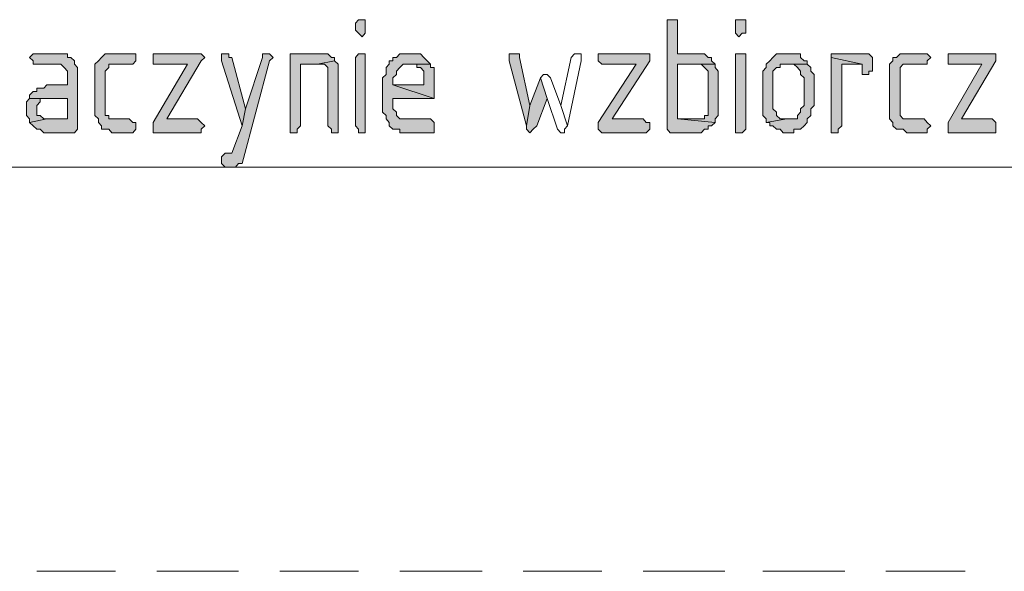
# Model space of a CAD drawing. Header units: inches. Extents: x 1504 to 12593, y -807 to 3183.
# Tile 39 of 256: x 3422 to 3543, y 268 to 336. Entities that reach past the tile are written whole.
import ezdxf

# ---------------------------------------------------------------- set-up
doc = ezdxf.new("R2010")
doc.units = ezdxf.units.IN
doc.header["$MEASUREMENT"] = 0
doc.layers.add('at_Entity', color=7, linetype='Continuous')
doc.layers.add('at_Solid', color=7, linetype='Continuous')

msp = doc.modelspace()

# ---------------------------------------------------------------- hatches: boundary and pattern name
at = {"layer": 'at_Solid', "lineweight": 15}
for points in [[(3464.23, 335.97), (3463.79, 335.97), (3463.4, 335.55), (3463.4, 334.7), (3463.79, 334.29), (3464.23, 333.86), (3464.62, 334.29), (3464.62, 335.97)], [(3502.22, 335.97), (3501.83, 335.97), (3501.83, 322.46), (3502.22, 322.04), (3506.02, 322.04), (3506.46, 322.46), (3506.91, 322.46), (3506.91, 322.88), (3507.3, 322.88), (3507.75, 323.3), (3503.12, 323.73), (3503.12, 330.48), (3507.75, 330.48), (3507.3, 330.91), (3507.3, 331.32), (3506.91, 331.32), (3506.46, 331.75), (3503.12, 331.75), (3503.12, 335.97), (3502.67, 335.97)], [(3510.7, 335.97), (3510.26, 335.97), (3510.26, 334.29), (3510.7, 333.86), (3511.09, 334.29), (3511.54, 334.29), (3511.54, 335.97), (3511.09, 335.97)], [(3426.63, 331.75), (3423.68, 331.75), (3423.23, 331.32), (3423.68, 330.91), (3423.68, 330.48), (3427.08, 330.48), (3427.47, 330.06), (3427.91, 329.64), (3427.91, 327.95), (3425.35, 327.95), (3424.96, 327.52), (3424.12, 327.52), (3424.12, 327.1), (3423.68, 327.1), (3423.23, 326.68), (3423.23, 326.26), (3427.91, 326.26), (3427.91, 323.73), (3425.35, 323.73), (3423.23, 323.3), (3423.68, 322.88), (3424.12, 322.46), (3424.51, 322.46), (3424.96, 322.04), (3428.75, 322.04), (3429.14, 322.46), (3429.14, 329.21), (3429.14, 330.06), (3428.75, 330.48), (3428.75, 330.91), (3428.31, 331.32), (3427.91, 331.32), (3427.91, 331.75), (3427.08, 331.75)], [(3435.5, 331.75), (3432.55, 331.75), (3432.1, 331.32), (3431.71, 330.91), (3431.26, 330.48), (3431.26, 324.99), (3431.26, 324.14), (3431.71, 323.73), (3431.71, 323.3), (3432.1, 322.88), (3432.1, 322.46), (3432.99, 322.46), (3433.38, 322.04), (3435.95, 322.04), (3436.34, 322.46), (3436.34, 323.3), (3435.95, 323.3), (3435.5, 323.73), (3432.99, 323.73), (3432.99, 324.14), (3432.55, 324.14), (3432.55, 329.21), (3432.55, 329.64), (3432.99, 330.06), (3432.99, 330.48), (3435.95, 330.48), (3436.34, 330.91), (3436.34, 331.75), (3435.95, 331.75)], [(3443.93, 331.75), (3438.46, 331.75), (3438.46, 330.48), (3442.7, 330.48), (3438.46, 323.3), (3438.46, 322.04), (3444.37, 322.04), (3444.37, 322.46), (3444.82, 322.88), (3444.37, 323.3), (3443.93, 323.73), (3440.13, 323.73), (3444.37, 330.91), (3444.82, 331.32), (3444.37, 331.75)], [(3452.41, 331.75), (3451.96, 331.75), (3451.96, 331.32), (3449.84, 324.99), (3449.45, 322.88), (3448.17, 319.5), (3447.33, 319.5), (3446.88, 319.08), (3446.88, 318.23), (3447.33, 317.81), (3448.61, 317.81), (3449, 318.23), (3449.45, 318.23), (3452.8, 330.91), (3453.24, 331.32), (3452.8, 331.75)], [(3447.33, 331.75), (3446.88, 331.75), (3446.88, 330.91), (3449.45, 322.88), (3449.84, 324.99), (3448.17, 331.32), (3447.78, 331.32), (3447.78, 331.75)], [(3458.71, 331.75), (3455.36, 331.75), (3455.36, 322.04), (3456.2, 322.04), (3456.2, 322.46), (3456.65, 322.88), (3456.65, 330.48), (3458.71, 330.48), (3460.83, 330.91), (3460.83, 331.32), (3460.44, 331.32), (3459.99, 331.75), (3459.16, 331.75)], [(3464.23, 331.75), (3463.79, 331.75), (3463.4, 331.32), (3463.4, 322.88), (3463.79, 322.46), (3463.79, 322.04), (3464.62, 322.04), (3464.62, 331.75)], [(3470.15, 331.75), (3468.86, 331.75), (3468.47, 331.32), (3468.03, 331.32), (3468.03, 330.91), (3467.58, 330.91), (3467.58, 330.48), (3467.19, 330.06), (3467.19, 329.21), (3466.74, 328.79), (3466.74, 324.99), (3466.74, 324.57), (3467.19, 324.14), (3467.19, 323.73), (3467.58, 323.3), (3467.58, 322.88), (3468.03, 322.46), (3468.86, 322.46), (3468.86, 322.04), (3473.1, 322.04), (3473.1, 323.3), (3472.66, 323.73), (3468.86, 323.73), (3468.47, 324.14), (3468.47, 324.57), (3468.03, 324.99), (3468.03, 326.26), (3473.1, 326.26), (3468.03, 327.95), (3468.03, 328.79), (3468.47, 329.21), (3468.47, 329.64), (3468.86, 330.06), (3469.31, 330.48), (3472.66, 330.48), (3472.27, 330.91), (3471.82, 331.32), (3471.43, 331.75), (3470.54, 331.75)], [(3483.26, 331.75), (3482.36, 331.75), (3482.36, 330.91), (3484.48, 322.88), (3484.93, 325.41), (3483.65, 331.32), (3483.65, 331.75)], [(3498.88, 331.75), (3493.35, 331.75), (3493.35, 330.91), (3493.8, 330.48), (3498.04, 330.48), (3493.35, 323.3), (3493.35, 322.46), (3493.8, 322.04), (3499.27, 322.04), (3499.71, 322.46), (3499.71, 323.3), (3499.27, 323.3), (3498.88, 323.73), (3495.08, 323.73), (3499.71, 330.91), (3499.71, 331.75), (3499.27, 331.75)], [(3510.7, 331.75), (3510.26, 331.75), (3510.26, 322.04), (3511.09, 322.04), (3511.54, 322.46), (3511.54, 331.75), (3511.09, 331.75)], [(3516.62, 331.75), (3515.33, 331.75), (3514.89, 331.32), (3514.5, 330.91), (3514.05, 330.48), (3514.05, 330.06), (3513.66, 329.64), (3513.66, 324.14), (3514.05, 323.73), (3514.05, 323.3), (3516.62, 323.73), (3515.78, 323.73), (3515.33, 324.14), (3515.33, 324.57), (3514.89, 324.99), (3514.89, 329.64), (3515.33, 330.06), (3515.78, 330.06), (3515.78, 330.48), (3519.13, 330.48), (3519.13, 330.91), (3518.74, 330.91), (3518.29, 331.32), (3518.29, 331.75), (3517.01, 331.75)], [(3526.32, 331.75), (3522.08, 331.75), (3522.08, 331.32), (3525.88, 330.48), (3525.88, 329.64), (3525.88, 329.21), (3526.71, 329.21), (3526.71, 329.64), (3527.16, 329.64), (3527.16, 331.32), (3526.71, 331.75)], [(3533.52, 331.75), (3530.56, 331.75), (3530.12, 331.32), (3529.67, 331.32), (3529.67, 330.91), (3529.28, 330.48), (3529.28, 324.99), (3529.28, 323.73), (3529.67, 323.3), (3529.67, 322.88), (3530.12, 322.46), (3530.95, 322.46), (3531.4, 322.04), (3533.91, 322.04), (3533.91, 322.46), (3534.36, 322.88), (3533.91, 323.3), (3533.52, 323.73), (3530.95, 323.73), (3530.56, 324.14), (3530.56, 329.21), (3530.56, 330.06), (3530.95, 330.48), (3533.91, 330.48), (3533.91, 330.91), (3534.36, 331.32), (3533.91, 331.75)], [(3541.94, 331.75), (3536.48, 331.75), (3536.48, 330.48), (3540.66, 330.48), (3536.48, 323.3), (3536.48, 322.04), (3542.39, 322.04), (3542.39, 323.3), (3541.94, 323.73), (3538.15, 323.73), (3542.39, 330.91), (3542.39, 331.75)], [(3460.83, 330.91), (3458.71, 330.48), (3459.6, 330.48), (3459.99, 330.06), (3459.99, 322.88), (3460.44, 322.46), (3460.44, 322.04), (3461.28, 322.04), (3461.28, 329.21), (3461.28, 330.48)], [(3472.66, 330.48), (3470.15, 330.48), (3470.98, 330.48), (3470.98, 330.06), (3471.43, 330.06), (3471.82, 329.64), (3471.82, 327.95), (3468.03, 327.95), (3473.1, 326.26), (3473.1, 330.06), (3472.66, 330.06)], [(3507.75, 330.48), (3505.63, 330.48), (3506.02, 330.48), (3506.46, 330.06), (3506.91, 329.64), (3506.91, 324.14), (3506.46, 324.14), (3506.46, 323.73), (3503.12, 323.73), (3507.75, 323.3), (3507.75, 323.73), (3508.14, 324.14), (3508.14, 329.21), (3508.14, 329.64), (3507.75, 330.06)], [(3519.13, 330.48), (3516.62, 330.48), (3517.45, 330.48), (3517.9, 330.06), (3518.29, 329.64), (3518.29, 329.21), (3518.74, 328.79), (3518.74, 325.41), (3518.29, 324.99), (3518.29, 324.57), (3517.9, 324.14), (3517.9, 323.73), (3516.62, 323.73), (3514.05, 323.3), (3514.5, 323.3), (3514.5, 322.88), (3514.89, 322.88), (3515.33, 322.46), (3515.78, 322.46), (3516.17, 322.04), (3517.45, 322.04), (3517.45, 322.46), (3518.29, 322.46), (3518.74, 322.88), (3519.13, 323.3), (3519.13, 323.73), (3519.57, 324.14), (3519.57, 324.99), (3519.96, 325.41), (3519.96, 329.21), (3519.57, 329.64), (3519.57, 330.06)], [(3522.08, 331.32), (3522.08, 322.04), (3522.92, 322.04), (3522.92, 322.46), (3523.37, 322.88), (3523.37, 330.48), (3525.88, 330.48)], [(3486.21, 328.79), (3484.93, 325.41), (3484.48, 322.88), (3484.48, 322.46), (3484.93, 322.04), (3485.32, 322.46), (3485.77, 322.88), (3487.05, 326.26)], [(3423.23, 326.26), (3422.84, 325.83), (3422.84, 324.99), (3422.84, 324.14), (3423.23, 323.73), (3423.23, 323.3), (3425.35, 323.73), (3424.96, 323.73), (3424.51, 324.14), (3424.12, 324.14), (3424.12, 325.41), (3424.51, 325.83), (3424.51, 326.26), (3427.91, 326.26)]]:
    msp.add_hatch(color=7, dxfattribs=at).paths.add_polyline_path(points)

# ---------------------------------------------------------------- linework, layer by layer
at = {"layer": 'at_Entity', "color": 7, "lineweight": 15}
for p, q in [((3463.79, 335.97), (3463.4, 335.55)), ((3463.4, 335.55), (3463.4, 334.7)), ((3464.23, 335.97), (3463.79, 335.97)), ((3464.62, 335.97), (3464.23, 335.97)), ((3464.62, 334.29), (3464.62, 335.97)), ((3464.62, 335.97), (3464.62, 335.97)), ((3502.22, 335.97), (3501.83, 335.97)), ((3501.83, 335.97), (3501.83, 322.46)), ((3502.67, 335.97), (3502.22, 335.97)), ((3503.12, 335.97), (3502.67, 335.97)), ((3503.12, 331.75), (3503.12, 335.97)), ((3510.7, 335.97), (3510.26, 335.97)), ((3510.26, 335.97), (3510.26, 334.29)), ((3511.09, 335.97), (3510.7, 335.97)), ((3511.54, 335.97), (3511.09, 335.97)), ((3511.54, 334.29), (3511.54, 335.97)), ((3463.4, 334.7), (3463.79, 334.29)), ((3463.79, 334.29), (3463.79, 334.29)), ((3463.79, 334.29), (3464.23, 333.86)), ((3464.23, 333.86), (3464.62, 334.29)), ((3510.26, 334.29), (3510.26, 334.29)), ((3510.26, 334.29), (3510.7, 333.86)), ((3510.7, 333.86), (3511.09, 334.29)), ((3511.09, 334.29), (3511.54, 334.29)), ((3423.68, 331.75), (3423.23, 331.32)), ((3426.63, 331.75), (3423.68, 331.75)), ((3427.08, 331.75), (3426.63, 331.75)), ((3427.91, 331.75), (3427.08, 331.75)), ((3427.91, 331.32), (3427.91, 331.75)), ((3432.55, 331.75), (3432.1, 331.32)), ((3435.5, 331.75), (3432.55, 331.75)), ((3435.95, 331.75), (3435.5, 331.75)), ((3436.34, 331.75), (3435.95, 331.75)), ((3436.34, 330.91), (3436.34, 331.75)), ((3443.93, 331.75), (3438.46, 331.75)), ((3438.46, 331.75), (3438.46, 330.48)), ((3444.37, 331.75), (3443.93, 331.75)), ((3444.82, 331.32), (3444.37, 331.75)), ((3444.37, 331.75), (3444.37, 331.75)), ((3447.33, 331.75), (3446.88, 331.75)), ((3446.88, 331.75), (3446.88, 330.91)), ((3447.78, 331.75), (3447.33, 331.75)), ((3447.78, 331.32), (3447.78, 331.75)), ((3452.41, 331.75), (3451.96, 331.75)), ((3451.96, 331.75), (3451.96, 331.32)), ((3452.8, 331.75), (3452.41, 331.75)), ((3453.24, 331.32), (3452.8, 331.75)), ((3452.8, 331.75), (3452.8, 331.75)), ((3458.71, 331.75), (3455.36, 331.75)), ((3455.36, 331.75), (3455.36, 322.04)), ((3459.16, 331.75), (3458.71, 331.75)), ((3459.99, 331.75), (3459.16, 331.75)), ((3460.44, 331.32), (3459.99, 331.75)), ((3463.79, 331.75), (3463.4, 331.32)), ((3464.23, 331.75), (3463.79, 331.75)), ((3464.62, 331.75), (3464.23, 331.75)), ((3464.62, 322.04), (3464.62, 331.75)), ((3464.62, 331.75), (3464.62, 331.75)), ((3468.86, 331.75), (3468.47, 331.32)), ((3470.15, 331.75), (3468.86, 331.75)), ((3470.54, 331.75), (3470.15, 331.75)), ((3471.43, 331.75), (3470.54, 331.75)), ((3471.82, 331.32), (3471.43, 331.75)), ((3483.26, 331.75), (3482.36, 331.75)), ((3482.36, 331.75), (3482.36, 330.91)), ((3483.65, 331.75), (3483.26, 331.75)), ((3483.65, 331.32), (3483.65, 331.75)), ((3483.65, 331.75), (3483.65, 331.75)), ((3490.4, 331.75), (3490.01, 331.32)), ((3490.84, 331.75), (3490.4, 331.75)), ((3491.23, 331.75), (3490.84, 331.75)), ((3490.84, 331.75), (3490.84, 331.75)), ((3491.23, 331.32), (3491.23, 331.75)), ((3498.88, 331.75), (3493.35, 331.75)), ((3493.35, 331.75), (3493.35, 330.91)), ((3499.27, 331.75), (3498.88, 331.75)), ((3499.71, 331.75), (3499.27, 331.75)), ((3499.71, 330.91), (3499.71, 331.75)), ((3506.46, 331.75), (3503.12, 331.75)), ((3506.91, 331.32), (3506.46, 331.75)), ((3510.7, 331.75), (3510.26, 331.75)), ((3510.26, 331.75), (3510.26, 322.04)), ((3511.09, 331.75), (3510.7, 331.75)), ((3511.54, 331.75), (3511.09, 331.75)), ((3511.54, 322.46), (3511.54, 331.75)), ((3515.33, 331.75), (3514.89, 331.32)), ((3516.62, 331.75), (3515.33, 331.75)), ((3517.01, 331.75), (3516.62, 331.75)), ((3518.29, 331.75), (3517.01, 331.75)), ((3518.29, 331.32), (3518.29, 331.75)), ((3526.32, 331.75), (3522.08, 331.75)), ((3522.08, 331.75), (3522.08, 331.32)), ((3526.71, 331.75), (3526.32, 331.75)), ((3527.16, 331.32), (3526.71, 331.75)), ((3526.71, 331.75), (3526.71, 331.75)), ((3530.56, 331.75), (3530.12, 331.32)), ((3533.52, 331.75), (3530.56, 331.75)), ((3533.91, 331.75), (3533.52, 331.75)), ((3534.36, 331.32), (3533.91, 331.75)), ((3533.91, 331.75), (3533.91, 331.75)), ((3541.94, 331.75), (3536.48, 331.75)), ((3536.48, 331.75), (3536.48, 330.48)), ((3542.39, 331.75), (3541.94, 331.75)), ((3542.39, 330.91), (3542.39, 331.75)), ((3542.39, 331.75), (3542.39, 331.75)), ((3423.23, 331.32), (3423.68, 330.91)), ((3423.68, 330.91), (3423.68, 330.48)), ((3423.68, 330.48), (3427.08, 330.48)), ((3427.08, 330.48), (3427.47, 330.06)), ((3428.31, 331.32), (3427.91, 331.32)), ((3428.75, 330.91), (3428.31, 331.32)), ((3428.75, 330.48), (3428.75, 330.91)), ((3429.14, 330.06), (3428.75, 330.48)), ((3431.71, 330.91), (3431.26, 330.48)), ((3431.26, 330.48), (3431.26, 324.99)), ((3432.1, 331.32), (3431.71, 330.91)), ((3431.71, 330.91), (3431.71, 330.91)), ((3432.1, 331.32), (3432.1, 331.32)), ((3432.99, 330.06), (3432.99, 330.48)), ((3432.99, 330.48), (3435.95, 330.48)), ((3435.95, 330.48), (3436.34, 330.91)), ((3438.46, 330.48), (3442.7, 330.48)), ((3442.7, 330.48), (3438.46, 323.3)), ((3440.13, 323.73), (3444.37, 330.91)), ((3444.37, 330.91), (3444.82, 331.32)), ((3444.37, 330.91), (3444.37, 330.91)), ((3446.88, 330.91), (3449.45, 322.88)), ((3448.17, 331.32), (3447.78, 331.32)), ((3449.84, 324.99), (3448.17, 331.32)), ((3449.45, 318.23), (3452.8, 330.91)), ((3451.96, 331.32), (3449.84, 324.99)), ((3452.8, 330.91), (3453.24, 331.32)), ((3456.65, 322.88), (3456.65, 330.48)), ((3456.65, 330.48), (3458.71, 330.48)), ((3460.83, 330.91), (3458.71, 330.48)), ((3458.71, 330.48), (3460.83, 330.91)), ((3458.71, 330.48), (3459.6, 330.48)), ((3459.6, 330.48), (3459.99, 330.06)), ((3460.83, 331.32), (3460.44, 331.32)), ((3460.83, 330.91), (3460.83, 331.32)), ((3461.28, 330.48), (3460.83, 330.91)), ((3461.28, 329.21), (3461.28, 330.48)), ((3463.4, 331.32), (3463.4, 322.88)), ((3467.58, 330.48), (3467.19, 330.06)), ((3468.03, 330.91), (3467.58, 330.91)), ((3467.58, 330.91), (3467.58, 330.48)), ((3468.47, 331.32), (3468.03, 331.32)), ((3468.03, 331.32), (3468.03, 330.91)), ((3468.86, 330.06), (3469.31, 330.48)), ((3469.31, 330.48), (3472.66, 330.48)), ((3472.66, 330.48), (3470.15, 330.48)), ((3470.15, 330.48), (3470.98, 330.48)), ((3470.98, 330.48), (3470.98, 330.06)), ((3472.27, 330.91), (3471.82, 331.32)), ((3472.66, 330.48), (3472.27, 330.91)), ((3472.27, 330.91), (3472.27, 330.91)), ((3472.66, 330.06), (3472.66, 330.48)), ((3482.36, 330.91), (3484.48, 322.88)), ((3484.93, 325.41), (3483.65, 331.32)), ((3490.01, 331.32), (3488.72, 325.41)), ((3489.56, 322.88), (3491.23, 330.91)), ((3491.23, 330.91), (3491.23, 331.32)), ((3493.35, 330.91), (3493.8, 330.48)), ((3498.04, 330.48), (3493.35, 323.3)), ((3493.8, 330.48), (3498.04, 330.48)), ((3495.08, 323.73), (3499.71, 330.91)), ((3503.12, 323.73), (3503.12, 330.48)), ((3503.12, 330.48), (3507.75, 330.48)), ((3507.75, 330.48), (3505.63, 330.48)), ((3505.63, 330.48), (3506.02, 330.48)), ((3506.02, 330.48), (3506.46, 330.06)), ((3507.3, 331.32), (3506.91, 331.32)), ((3507.3, 330.91), (3507.3, 331.32)), ((3507.75, 330.48), (3507.3, 330.91)), ((3507.75, 330.06), (3507.75, 330.48)), ((3514.5, 330.91), (3514.05, 330.48)), ((3514.05, 330.48), (3514.05, 330.06)), ((3514.89, 331.32), (3514.5, 330.91)), ((3514.5, 330.91), (3514.5, 330.91)), ((3514.89, 331.32), (3514.89, 331.32)), ((3515.78, 330.06), (3515.78, 330.48)), ((3515.78, 330.48), (3519.13, 330.48)), ((3519.13, 330.48), (3516.62, 330.48)), ((3516.62, 330.48), (3517.45, 330.48)), ((3517.45, 330.48), (3517.9, 330.06)), ((3518.74, 330.91), (3518.29, 331.32)), ((3519.13, 330.91), (3518.74, 330.91)), ((3519.13, 330.48), (3519.13, 330.91)), ((3519.57, 330.06), (3519.13, 330.48)), ((3522.08, 331.32), (3522.08, 322.04)), ((3525.88, 330.48), (3522.08, 331.32)), ((3522.08, 331.32), (3525.88, 330.48)), ((3523.37, 322.88), (3523.37, 330.48)), ((3523.37, 330.48), (3525.88, 330.48)), ((3525.88, 330.48), (3525.88, 329.64)), ((3527.16, 329.64), (3527.16, 331.32)), ((3529.67, 330.91), (3529.28, 330.48)), ((3529.28, 330.48), (3529.28, 324.99)), ((3530.12, 331.32), (3529.67, 331.32)), ((3529.67, 331.32), (3529.67, 330.91)), ((3529.67, 330.91), (3529.67, 330.91)), ((3530.56, 330.06), (3530.95, 330.48)), ((3530.95, 330.48), (3533.91, 330.48)), ((3533.91, 330.91), (3534.36, 331.32)), ((3533.91, 330.48), (3533.91, 330.91)), ((3536.48, 330.48), (3540.66, 330.48)), ((3540.66, 330.48), (3536.48, 323.3)), ((3538.15, 323.73), (3542.39, 330.91)), ((3427.47, 330.06), (3427.47, 330.06)), ((3427.47, 330.06), (3427.91, 329.64)), ((3427.91, 329.64), (3427.91, 327.95)), ((3429.14, 329.21), (3429.14, 330.06)), ((3429.14, 322.46), (3429.14, 329.21)), ((3432.55, 329.64), (3432.99, 330.06)), ((3432.55, 329.21), (3432.55, 329.64)), ((3432.55, 324.14), (3432.55, 329.21)), ((3459.99, 330.06), (3459.99, 322.88)), ((3461.28, 322.04), (3461.28, 329.21)), ((3467.19, 329.21), (3466.74, 328.79)), ((3467.19, 330.06), (3467.19, 329.21)), ((3468.03, 328.79), (3468.47, 329.21)), ((3468.47, 329.64), (3468.86, 330.06)), ((3468.47, 329.21), (3468.47, 329.64)), ((3468.86, 330.06), (3468.86, 330.06)), ((3470.98, 330.06), (3471.43, 330.06)), ((3471.43, 330.06), (3471.82, 329.64)), ((3471.82, 329.64), (3471.82, 327.95)), ((3473.1, 330.06), (3472.66, 330.06)), ((3473.1, 326.26), (3473.1, 330.06)), ((3486.6, 329.21), (3486.21, 328.79)), ((3487.05, 329.21), (3486.6, 329.21)), ((3487.44, 328.79), (3487.05, 329.21)), ((3487.05, 329.21), (3487.05, 329.21)), ((3506.46, 330.06), (3506.46, 330.06)), ((3506.46, 330.06), (3506.91, 329.64)), ((3506.91, 329.64), (3506.91, 324.14)), ((3508.14, 329.64), (3507.75, 330.06)), ((3508.14, 329.21), (3508.14, 329.64)), ((3508.14, 324.14), (3508.14, 329.21)), ((3514.05, 330.06), (3513.66, 329.64)), ((3513.66, 329.64), (3513.66, 324.14)), ((3514.89, 329.64), (3515.33, 330.06)), ((3514.89, 324.99), (3514.89, 329.64)), ((3515.33, 330.06), (3515.78, 330.06)), ((3517.9, 330.06), (3517.9, 330.06)), ((3517.9, 330.06), (3518.29, 329.64)), ((3518.29, 329.64), (3518.29, 329.21)), ((3518.29, 329.21), (3518.74, 328.79)), ((3519.57, 329.64), (3519.57, 330.06)), ((3519.57, 330.06), (3519.57, 330.06)), ((3519.96, 329.21), (3519.57, 329.64)), ((3519.96, 325.41), (3519.96, 329.21)), ((3525.88, 329.64), (3525.88, 329.21)), ((3525.88, 329.21), (3526.71, 329.21)), ((3526.71, 329.21), (3526.71, 329.64)), ((3526.71, 329.64), (3527.16, 329.64)), ((3530.56, 329.21), (3530.56, 330.06)), ((3530.56, 324.14), (3530.56, 329.21)), ((3425.35, 327.95), (3424.96, 327.52)), ((3427.91, 327.95), (3425.35, 327.95)), ((3466.74, 328.79), (3466.74, 324.99)), ((3468.03, 327.95), (3468.03, 328.79)), ((3471.82, 327.95), (3468.03, 327.95)), ((3468.03, 327.95), (3473.1, 326.26)), ((3473.1, 326.26), (3468.03, 327.95)), ((3486.21, 328.79), (3484.93, 325.41)), ((3487.05, 326.26), (3486.21, 328.79)), ((3486.21, 328.79), (3487.05, 326.26)), ((3488.72, 325.41), (3487.44, 328.79)), ((3487.44, 328.79), (3487.44, 328.79)), ((3518.74, 328.79), (3518.74, 325.41)), ((3423.68, 327.1), (3423.23, 326.68)), ((3423.23, 326.68), (3423.23, 326.26)), ((3424.12, 327.1), (3423.68, 327.1)), ((3424.96, 327.52), (3424.12, 327.52)), ((3424.12, 327.52), (3424.12, 327.1)), ((3423.23, 326.26), (3422.84, 325.83)), ((3422.84, 325.83), (3422.84, 324.99)), ((3423.23, 326.26), (3423.23, 326.26)), ((3427.91, 326.26), (3423.23, 326.26)), ((3423.23, 326.26), (3427.91, 326.26)), ((3424.12, 325.41), (3424.51, 325.83)), ((3424.12, 324.14), (3424.12, 325.41)), ((3424.12, 325.41), (3424.12, 325.41)), ((3424.51, 325.83), (3424.51, 326.26)), ((3424.51, 326.26), (3427.91, 326.26)), ((3427.91, 326.26), (3427.91, 323.73)), ((3468.03, 324.99), (3468.03, 326.26)), ((3468.03, 326.26), (3473.1, 326.26)), ((3484.93, 325.41), (3484.48, 322.88)), ((3484.48, 322.88), (3484.93, 325.41)), ((3485.77, 322.88), (3487.05, 326.26)), ((3487.05, 326.26), (3488.33, 322.46)), ((3489.56, 322.88), (3488.72, 325.41)), ((3488.72, 325.41), (3489.56, 322.88)), ((3518.74, 325.41), (3518.29, 324.99)), ((3519.57, 324.99), (3519.96, 325.41)), ((3422.84, 324.99), (3422.84, 324.14)), ((3431.26, 324.99), (3431.26, 324.14)), ((3449.84, 324.99), (3449.45, 322.88)), ((3449.45, 322.88), (3449.84, 324.99)), ((3466.74, 324.99), (3466.74, 324.57)), ((3466.74, 324.57), (3467.19, 324.14)), ((3468.47, 324.57), (3468.03, 324.99)), ((3468.47, 324.14), (3468.47, 324.57)), ((3515.33, 324.57), (3514.89, 324.99)), ((3515.33, 324.14), (3515.33, 324.57)), ((3518.29, 324.57), (3517.9, 324.14)), ((3518.29, 324.99), (3518.29, 324.57)), ((3519.57, 324.14), (3519.57, 324.99)), ((3529.28, 324.99), (3529.28, 323.73)), ((3422.84, 324.14), (3423.23, 323.73)), ((3423.23, 323.73), (3423.23, 323.3)), ((3423.23, 323.3), (3425.35, 323.73)), ((3425.35, 323.73), (3423.23, 323.3)), ((3423.23, 323.3), (3423.68, 322.88)), ((3424.51, 324.14), (3424.12, 324.14)), ((3424.96, 323.73), (3424.51, 324.14)), ((3425.35, 323.73), (3424.96, 323.73)), ((3427.91, 323.73), (3425.35, 323.73)), ((3431.26, 324.14), (3431.71, 323.73)), ((3431.71, 323.73), (3431.71, 323.3)), ((3431.71, 323.3), (3432.1, 322.88)), ((3432.99, 324.14), (3432.55, 324.14)), ((3432.99, 323.73), (3432.99, 324.14)), ((3435.5, 323.73), (3432.99, 323.73)), ((3435.95, 323.3), (3435.5, 323.73)), ((3436.34, 323.3), (3435.95, 323.3)), ((3436.34, 322.46), (3436.34, 323.3)), ((3438.46, 323.3), (3438.46, 322.04)), ((3443.93, 323.73), (3440.13, 323.73)), ((3444.37, 323.3), (3443.93, 323.73)), ((3444.82, 322.88), (3444.37, 323.3)), ((3444.37, 323.3), (3444.37, 323.3)), ((3467.19, 324.14), (3467.19, 323.73)), ((3467.19, 323.73), (3467.58, 323.3)), ((3467.58, 323.3), (3467.58, 322.88)), ((3468.86, 323.73), (3468.47, 324.14)), ((3472.66, 323.73), (3468.86, 323.73)), ((3473.1, 323.3), (3472.66, 323.73)), ((3473.1, 322.04), (3473.1, 323.3)), ((3473.1, 323.3), (3473.1, 323.3)), ((3493.35, 323.3), (3493.35, 322.46)), ((3498.88, 323.73), (3495.08, 323.73)), ((3499.27, 323.3), (3498.88, 323.73)), ((3499.71, 323.3), (3499.27, 323.3)), ((3499.71, 322.46), (3499.71, 323.3)), ((3506.46, 323.73), (3503.12, 323.73)), ((3503.12, 323.73), (3507.75, 323.3)), ((3507.75, 323.3), (3503.12, 323.73)), ((3506.91, 324.14), (3506.46, 324.14)), ((3506.46, 324.14), (3506.46, 323.73)), ((3507.3, 322.88), (3507.75, 323.3)), ((3507.75, 323.73), (3508.14, 324.14)), ((3507.75, 323.3), (3507.75, 323.73)), ((3513.66, 324.14), (3514.05, 323.73)), ((3516.62, 323.73), (3514.05, 323.3)), ((3514.05, 323.73), (3514.05, 323.3)), ((3514.05, 323.3), (3516.62, 323.73)), ((3514.05, 323.3), (3514.5, 323.3)), ((3514.5, 323.3), (3514.5, 322.88)), ((3515.78, 323.73), (3515.33, 324.14)), ((3516.62, 323.73), (3515.78, 323.73)), ((3517.9, 323.73), (3516.62, 323.73)), ((3517.9, 324.14), (3517.9, 323.73)), ((3518.74, 322.88), (3519.13, 323.3)), ((3519.13, 323.73), (3519.57, 324.14)), ((3519.13, 323.3), (3519.13, 323.73)), ((3529.28, 323.73), (3529.67, 323.3)), ((3529.67, 323.3), (3529.67, 322.88)), ((3530.95, 323.73), (3530.56, 324.14)), ((3533.52, 323.73), (3530.95, 323.73)), ((3533.91, 323.3), (3533.52, 323.73)), ((3534.36, 322.88), (3533.91, 323.3)), ((3533.91, 323.3), (3533.91, 323.3)), ((3536.48, 323.3), (3536.48, 322.04)), ((3541.94, 323.73), (3538.15, 323.73)), ((3542.39, 323.3), (3541.94, 323.73)), ((3542.39, 322.04), (3542.39, 323.3)), ((3542.39, 323.3), (3542.39, 323.3)), ((3423.68, 322.88), (3423.68, 322.88)), ((3423.68, 322.88), (3424.12, 322.46)), ((3424.12, 322.46), (3424.51, 322.46)), ((3424.51, 322.46), (3424.96, 322.04)), ((3424.96, 322.04), (3428.75, 322.04)), ((3428.75, 322.04), (3429.14, 322.46)), ((3432.1, 322.88), (3432.1, 322.46)), ((3432.1, 322.46), (3432.99, 322.46)), ((3432.99, 322.46), (3433.38, 322.04)), ((3433.38, 322.04), (3435.95, 322.04)), ((3435.95, 322.04), (3436.34, 322.46)), ((3438.46, 322.04), (3444.37, 322.04)), ((3444.37, 322.46), (3444.82, 322.88)), ((3444.37, 322.04), (3444.37, 322.46)), ((3449.45, 322.88), (3448.17, 319.5)), ((3455.36, 322.04), (3456.2, 322.04)), ((3456.2, 322.46), (3456.65, 322.88)), ((3456.2, 322.04), (3456.2, 322.46)), ((3459.99, 322.88), (3460.44, 322.46)), ((3460.44, 322.46), (3460.44, 322.04)), ((3460.44, 322.04), (3461.28, 322.04)), ((3463.4, 322.88), (3463.79, 322.46)), ((3463.79, 322.46), (3463.79, 322.04)), ((3463.79, 322.04), (3464.62, 322.04)), ((3467.58, 322.88), (3467.58, 322.88)), ((3467.58, 322.88), (3468.03, 322.46)), ((3468.03, 322.46), (3468.86, 322.46)), ((3468.86, 322.46), (3468.86, 322.04)), ((3468.86, 322.04), (3473.1, 322.04)), ((3484.48, 322.88), (3484.48, 322.46)), ((3484.48, 322.46), (3484.48, 322.46)), ((3484.48, 322.46), (3484.93, 322.04)), ((3484.93, 322.04), (3485.32, 322.46)), ((3484.93, 322.04), (3484.93, 322.04)), ((3485.32, 322.46), (3485.77, 322.88)), ((3488.33, 322.46), (3488.33, 322.46)), ((3488.33, 322.46), (3488.72, 322.04)), ((3488.72, 322.04), (3489.17, 322.04)), ((3489.17, 322.46), (3489.56, 322.88)), ((3489.17, 322.04), (3489.17, 322.46)), ((3493.35, 322.46), (3493.8, 322.04)), ((3493.8, 322.04), (3499.27, 322.04)), ((3499.27, 322.04), (3499.71, 322.46)), ((3501.83, 322.46), (3502.22, 322.04)), ((3502.22, 322.04), (3506.02, 322.04)), ((3506.02, 322.04), (3506.46, 322.46)), ((3506.46, 322.46), (3506.91, 322.46)), ((3506.91, 322.46), (3506.91, 322.88)), ((3506.91, 322.88), (3507.3, 322.88)), ((3510.26, 322.04), (3511.09, 322.04)), ((3511.09, 322.04), (3511.54, 322.46)), ((3514.5, 322.88), (3514.89, 322.88)), ((3514.89, 322.88), (3515.33, 322.46)), ((3515.33, 322.46), (3515.78, 322.46)), ((3515.78, 322.46), (3516.17, 322.04)), ((3516.17, 322.04), (3517.45, 322.04)), ((3517.45, 322.04), (3517.45, 322.46)), ((3517.45, 322.46), (3518.29, 322.46)), ((3518.29, 322.46), (3518.74, 322.88)), ((3522.08, 322.04), (3522.92, 322.04)), ((3522.92, 322.46), (3523.37, 322.88)), ((3522.92, 322.04), (3522.92, 322.46)), ((3529.67, 322.88), (3529.67, 322.88)), ((3529.67, 322.88), (3530.12, 322.46)), ((3530.12, 322.46), (3530.95, 322.46)), ((3530.95, 322.46), (3531.4, 322.04)), ((3531.4, 322.04), (3533.91, 322.04)), ((3533.91, 322.46), (3534.36, 322.88)), ((3533.91, 322.04), (3533.91, 322.46)), ((3536.48, 322.04), (3542.39, 322.04)), ((3447.33, 319.5), (3446.88, 319.08)), ((3448.17, 319.5), (3447.33, 319.5)), ((3446.88, 319.08), (3446.88, 318.23)), ((3446.88, 318.23), (3446.88, 318.23)), ((3446.88, 318.23), (3447.33, 317.81)), ((3448.61, 317.81), (3449, 318.23)), ((3449, 318.23), (3449.45, 318.23)), ((3403.42, 317.81), (3550.81, 317.81)), ((3447.33, 317.81), (3448.61, 317.81)), ((3424.12, 267.97), (3433.83, 267.97)), ((3438.91, 267.97), (3449, 267.97)), ((3454.08, 267.97), (3463.79, 267.97)), ((3468.86, 267.97), (3479.02, 267.97)), ((3484.09, 267.97), (3493.8, 267.97)), ((3498.88, 267.97), (3508.97, 267.97)), ((3513.66, 267.97), (3523.76, 267.97)), ((3528.83, 267.97), (3538.6, 267.97))]:
    msp.add_line(p, q, dxfattribs=at)

doc.saveas('drawing.dxf')
